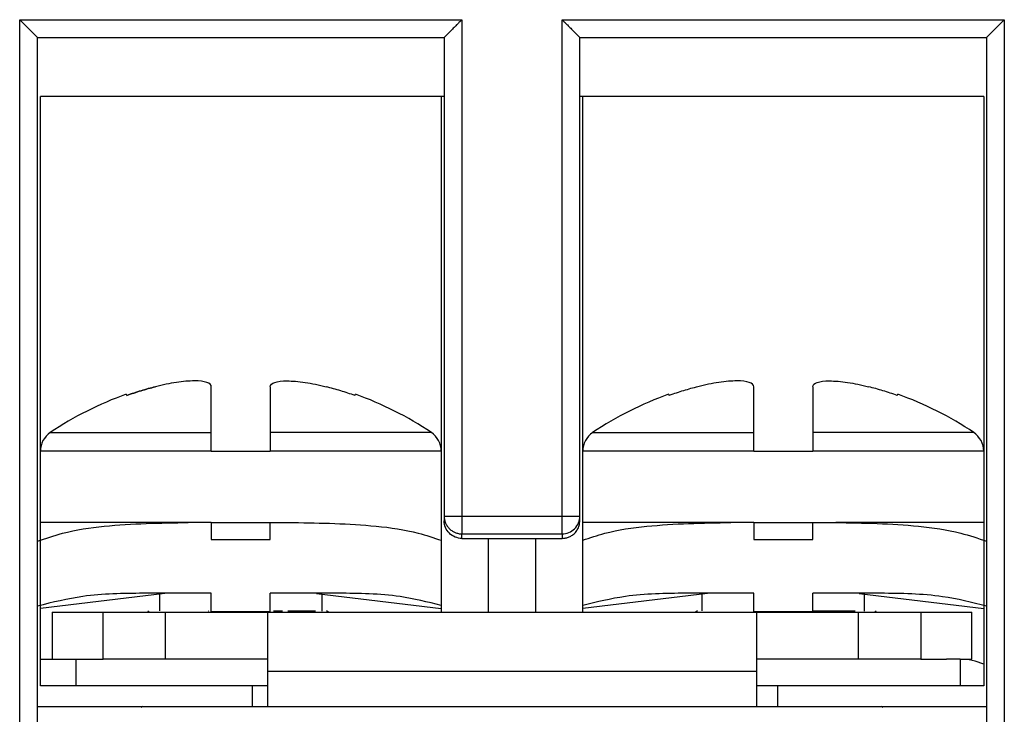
# Model space of a CAD drawing. Header units: inches. Extents: x 0 to 559, y 0 to 432.
# Tile 4 of 28: x 208 to 225, y 148 to 160. Entities that reach past the tile are written whole.
import ezdxf

# ---------------------------------------------------------------- set-up
doc = ezdxf.new("R2010")
doc.units = ezdxf.units.IN
doc.header["$LTSCALE"] = 10
doc.header["$MEASUREMENT"] = 0

msp = doc.modelspace()

# ---------------------------------------------------------------- linework, layer by layer
for p, q in [((208.198, 147.627), (208.198, 159.904)), ((208.198, 159.904), (215.698, 159.904)), ((215.698, 159.904), (215.698, 151.481)), ((217.398, 159.904), (224.898, 159.904)), ((217.398, 151.481), (217.398, 159.904)), ((224.898, 159.904), (224.898, 147.627)), ((208.498, 147.927), (208.498, 159.604)), ((208.498, 159.604), (215.398, 159.604)), ((215.398, 159.604), (215.398, 151.481)), ((217.698, 151.481), (217.698, 159.604)), ((217.698, 159.604), (224.598, 159.604)), ((224.598, 159.604), (224.598, 147.927)), ((208.548, 157.804), (208.548, 158.604)), ((215.348, 158.604), (208.548, 158.604)), ((215.348, 158.604), (215.348, 149.854)), ((215.398, 158.604), (215.348, 158.604)), ((217.748, 158.604), (217.698, 158.604)), ((217.748, 149.854), (217.748, 158.604)), ((224.548, 158.604), (217.748, 158.604)), ((224.548, 158.604), (224.548, 157.804)), ((208.548, 148.604), (208.548, 157.804)), ((224.548, 157.804), (224.548, 148.604)), ((211.448, 152.9), (211.448, 153.678)), ((211.448, 152.907), (211.448, 153.678)), ((212.448, 153.678), (212.448, 152.9)), ((220.648, 152.9), (220.648, 153.678)), ((221.648, 153.678), (221.648, 152.9)), ((215.18, 152.9), (212.448, 152.9)), ((217.916, 152.9), (220.648, 152.9)), ((224.38, 152.9), (221.648, 152.9)), ((211.448, 152.584), (208.548, 152.584)), ((211.448, 152.576), (211.448, 152.584)), ((212.448, 152.576), (211.448, 152.576)), ((212.448, 152.584), (212.448, 152.576)), ((215.348, 152.584), (212.448, 152.584)), ((220.648, 152.584), (217.748, 152.584)), ((220.648, 152.576), (220.648, 152.584)), ((221.648, 152.576), (220.648, 152.576)), ((221.648, 152.584), (221.648, 152.576)), ((224.548, 152.584), (221.648, 152.584)), ((215.398, 151.481), (215.398, 151.404)), ((215.698, 151.481), (217.398, 151.481)), ((217.398, 151.181), (217.398, 151.481)), ((217.698, 151.404), (217.698, 151.481)), ((211.057, 151.374), (208.548, 151.374)), ((211.448, 151.374), (211.057, 151.374)), ((211.448, 151.374), (211.448, 151.086)), ((211.448, 151.374), (212.448, 151.374)), ((212.448, 151.086), (212.448, 151.374)), ((212.448, 151.374), (212.839, 151.374)), ((220.257, 151.374), (217.738, 151.374)), ((220.648, 151.374), (220.257, 151.374)), ((220.648, 151.374), (220.648, 151.086)), ((220.648, 151.374), (221.648, 151.374)), ((221.648, 151.374), (222.039, 151.374)), ((221.648, 151.086), (221.648, 151.374)), ((224.548, 151.374), (222.039, 151.374)), ((215.698, 151.181), (217.398, 151.181)), ((215.698, 151.104), (215.698, 151.181)), ((211.448, 151.086), (212.448, 151.086)), ((215.698, 151.104), (217.398, 151.104)), ((216.148, 149.854), (216.148, 151.104)), ((216.948, 151.104), (216.948, 149.854)), ((220.648, 151.086), (221.648, 151.086)), ((210.661, 150.17), (208.548, 149.916)), ((211.448, 150.174), (210.294, 150.174)), ((210.568, 150.159), (210.568, 149.874)), ((210.661, 150.174), (210.661, 150.17)), ((211.448, 149.856), (211.448, 150.174)), ((213.601, 150.174), (212.448, 150.174)), ((212.448, 149.856), (212.448, 150.174)), ((213.234, 150.17), (213.234, 150.174)), ((213.234, 150.17), (215.348, 149.916)), ((213.328, 149.869), (213.328, 150.159)), ((219.861, 150.17), (217.748, 149.916)), ((220.648, 150.174), (219.494, 150.174)), ((219.768, 150.159), (219.768, 149.874)), ((219.861, 150.174), (219.861, 150.17)), ((220.648, 149.856), (220.648, 150.174)), ((222.801, 150.174), (221.648, 150.174)), ((221.648, 149.856), (221.648, 150.174)), ((222.434, 150.17), (222.434, 150.174)), ((222.434, 150.17), (224.548, 149.916)), ((222.528, 149.869), (222.528, 150.159)), ((208.748, 149.854), (208.748, 149.054)), ((208.748, 149.854), (209.612, 149.854)), ((209.612, 149.054), (209.612, 149.854)), ((209.612, 149.854), (210.669, 149.854)), ((210.37, 149.873), (210.402, 149.854)), ((210.669, 149.054), (210.669, 149.854)), ((210.669, 149.854), (212.398, 149.854)), ((212.448, 149.856), (211.448, 149.856)), ((212.398, 149.854), (220.698, 149.854)), ((212.398, 149.854), (212.398, 148.854)), ((212.502, 149.874), (212.657, 149.874)), ((213.067, 149.854), (213.215, 149.874)), ((213.438, 149.854), (213.403, 149.875)), ((219.693, 149.875), (219.658, 149.854)), ((221.648, 149.856), (220.648, 149.856)), ((220.698, 148.854), (220.698, 149.854)), ((220.698, 149.854), (222.426, 149.854)), ((221.648, 149.874), (222.366, 149.874)), ((222.426, 149.054), (222.426, 149.854)), ((222.426, 149.854), (223.483, 149.854)), ((222.694, 149.854), (222.726, 149.873)), ((223.483, 149.854), (223.483, 149.054)), ((223.483, 149.854), (224.348, 149.854)), ((224.348, 149.054), (224.348, 149.854)), ((208.548, 149.054), (208.748, 149.054)), ((208.748, 149.054), (209.612, 149.054)), ((209.148, 149.054), (209.148, 148.604)), ((210.669, 149.054), (209.612, 149.054)), ((212.398, 149.054), (210.669, 149.054)), ((222.426, 149.054), (220.698, 149.054)), ((223.483, 149.054), (222.426, 149.054)), ((223.483, 149.054), (223.917, 149.054)), ((224.148, 149.054), (223.917, 149.054)), ((224.148, 149.054), (224.348, 149.054)), ((224.148, 149.054), (224.148, 148.604)), ((212.398, 148.854), (212.398, 148.254)), ((212.398, 148.854), (220.698, 148.854)), ((220.698, 148.254), (220.698, 148.854)), ((212.148, 148.604), (208.548, 148.604)), ((212.148, 148.254), (212.148, 148.604)), ((212.398, 148.604), (212.148, 148.604)), ((221.048, 148.604), (220.698, 148.604)), ((221.048, 148.604), (221.048, 148.254)), ((224.548, 148.604), (221.048, 148.604)), ((208.498, 148.254), (212.148, 148.254)), ((210.285, 148.254), (210.254, 148.236)), ((212.148, 148.254), (212.398, 148.254)), ((212.398, 148.254), (220.698, 148.254)), ((213.315, 148.251), (213.321, 148.254)), ((219.774, 148.254), (219.78, 148.251)), ((220.698, 148.254), (221.048, 148.254)), ((221.048, 148.254), (224.598, 148.254)), ((222.842, 148.236), (222.81, 148.254))]:
    msp.add_line(p, q)
at = {"flags": 128}
for points in [[(210.004, 153.549), (210.005, 153.548), (210.006, 153.544), (210.009, 153.538), (210.013, 153.529)], [(213.882, 153.529), (213.886, 153.538), (213.889, 153.544), (213.891, 153.548), (213.891, 153.549)], [(219.204, 153.549), (219.205, 153.548), (219.206, 153.544), (219.209, 153.538), (219.213, 153.529)], [(223.082, 153.529), (223.086, 153.538), (223.089, 153.544), (223.091, 153.548), (223.091, 153.549)], [(217.398, 151.181), (217.398, 151.138), (217.398, 151.104)]]:
    msp.add_lwpolyline(points, dxfattribs=at)
for centre, radius, start, end in [((211.948, 148.088), 5.797, 109.5897, 123.8874), ((211.948, 148.088), 5.797, 56.1126, 70.4103), ((221.148, 148.088), 5.797, 109.5897, 123.8874), ((221.148, 148.088), 5.797, 56.1126, 70.4103), ((208.928, 152.584), 0.38, 123.9187, 180), ((214.968, 152.584), 0.38, 0, 56.0813), ((218.128, 152.584), 0.38, 123.9187, 180), ((224.168, 152.584), 0.38, 0, 56.0813), ((224.148, 148.054), 1, 66.4218, 90)]:
    msp.add_arc(centre, radius, start, end)
for points, knots in [([(208.198, 159.904), (208.214, 159.888), (208.244, 159.858), (208.284, 159.818), (208.326, 159.776), (208.369, 159.733), (208.418, 159.684), (208.461, 159.641), (208.492, 159.61), (208.496, 159.606), (208.498, 159.604)], [0, 0, 0, 0, 0.1224274, 0.2220469, 0.2988642, 0.4412937, 0.5644053, 0.7260561, 0.8692556, 1, 1, 1, 1]), ([(215.698, 159.904), (215.681, 159.888), (215.651, 159.858), (215.611, 159.818), (215.57, 159.776), (215.527, 159.733), (215.477, 159.684), (215.435, 159.641), (215.403, 159.61), (215.4, 159.606), (215.398, 159.604)], [0, 0, 0, 0, 0.123027, 0.222645, 0.298859, 0.44134, 0.564393, 0.725923, 0.86912, 1, 1, 1, 1]), ([(217.398, 159.904), (217.414, 159.888), (217.444, 159.858), (217.484, 159.818), (217.526, 159.776), (217.569, 159.733), (217.618, 159.684), (217.661, 159.641), (217.692, 159.61), (217.696, 159.606), (217.698, 159.604)], [0, 0, 0, 0, 0.122972, 0.222591, 0.298862, 0.441478, 0.5644, 0.726007, 0.869206, 1, 1, 1, 1]), ([(224.898, 159.904), (224.881, 159.888), (224.851, 159.858), (224.811, 159.818), (224.77, 159.776), (224.727, 159.733), (224.677, 159.684), (224.635, 159.641), (224.603, 159.61), (224.6, 159.606), (224.598, 159.604)], [0, 0, 0, 0, 0.123026, 0.222644, 0.298859, 0.44134, 0.564393, 0.725923, 0.86912, 1, 1, 1, 1]), ([(210.013, 153.529), (210.094, 153.557), (210.255, 153.612), (210.419, 153.656), (210.5, 153.678)], [0, 0, 0, 0, 0.500897, 1, 1, 1, 1]), ([(210.5, 153.678), (210.419, 153.656), (210.255, 153.612), (210.094, 153.557), (210.013, 153.529)], [0, 0, 0, 0, 0.499292, 1, 1, 1, 1]), ([(211.448, 153.678), (211.447, 153.741), (211.336, 153.777), (211.073, 153.776), (210.968, 153.768), (210.742, 153.734), (210.622, 153.71), (210.5, 153.678)], [0, 0, 0, 0, 0.5, 0.5, 0.75, 0.75, 1, 1, 1, 1]), ([(212.448, 153.678), (212.449, 153.741), (212.56, 153.777), (212.822, 153.776), (212.927, 153.768), (213.153, 153.734), (213.273, 153.71), (213.395, 153.678)], [0, 0, 0, 0, 0.5, 0.5, 0.75, 0.75, 1, 1, 1, 1]), ([(213.882, 153.529), (213.803, 153.556), (213.642, 153.611), (213.478, 153.656), (213.395, 153.678)], [0, 0, 0, 0, 0.491757, 1, 1, 1, 1]), ([(219.7, 153.678), (219.618, 153.656), (219.454, 153.612), (219.294, 153.557), (219.213, 153.529)], [0, 0, 0, 0, 0.500021, 1, 1, 1, 1]), ([(220.648, 153.678), (220.647, 153.741), (220.536, 153.777), (220.273, 153.776), (220.168, 153.768), (219.942, 153.734), (219.822, 153.71), (219.7, 153.678)], [0, 0, 0, 0, 0.5, 0.5, 0.75, 0.75, 1, 1, 1, 1]), ([(221.648, 153.678), (221.649, 153.741), (221.76, 153.777), (222.022, 153.776), (222.127, 153.768), (222.353, 153.734), (222.473, 153.71), (222.595, 153.678)], [0, 0, 0, 0, 0.5, 0.5, 0.75, 0.75, 1, 1, 1, 1]), ([(223.082, 153.529), (223.002, 153.557), (222.841, 153.612), (222.677, 153.656), (222.595, 153.678)], [0, 0, 0, 0, 0.500897, 1, 1, 1, 1]), ([(208.716, 152.9), (208.717, 152.9), (208.718, 152.9), (208.734, 152.899), (208.767, 152.899), (208.83, 152.899), (208.961, 152.9), (209.177, 152.899), (209.509, 152.9), (209.912, 152.899), (210.302, 152.9), (210.637, 152.9), (210.901, 152.9), (211.171, 152.9), (211.355, 152.9), (211.448, 152.9)], [0, 0, 0, 0, 0.0396337, 0.0795618, 0.1198652, 0.1930943, 0.2667782, 0.3884795, 0.5091839, 0.6318736, 0.7529465, 0.815226, 0.8769712, 0.9384651, 1, 1, 1, 1]), ([(215.398, 151.481), (215.398, 151.481), (215.43, 151.481), (215.541, 151.481), (215.619, 151.481), (215.698, 151.481)], [0, 0, 0, 0, 0.5, 0.5, 1, 1, 1, 1]), ([(215.398, 151.481), (215.399, 151.463), (215.4, 151.429), (215.413, 151.383), (215.43, 151.344), (215.449, 151.313), (215.467, 151.288), (215.495, 151.258), (215.533, 151.228), (215.585, 151.202), (215.629, 151.188), (215.663, 151.183), (215.681, 151.182), (215.69, 151.182), (215.695, 151.181), (215.698, 151.181)], [0, 0, 0, 0, 0.114785, 0.217009, 0.306663, 0.383737, 0.448225, 0.500119, 0.645969, 0.749956, 0.874892, 0.937436, 0.968717, 0.984358, 1, 1, 1, 1]), ([(215.698, 151.481), (215.698, 151.404), (215.698, 151.328), (215.698, 151.218), (215.698, 151.184), (215.698, 151.181)], [0, 0, 0, 0, 0.5, 0.5, 1, 1, 1, 1]), ([(217.398, 151.481), (217.476, 151.481), (217.554, 151.481), (217.665, 151.481), (217.698, 151.481), (217.698, 151.481)], [0, 0, 0, 0, 0.5, 0.5, 1, 1, 1, 1]), ([(217.398, 151.181), (217.476, 151.181), (217.554, 151.214), (217.665, 151.325), (217.698, 151.403), (217.698, 151.481)], [0, 0, 0, 0, 0.5, 0.5, 1, 1, 1, 1]), ([(208.498, 151.057), (208.638, 151.105), (209.006, 151.231), (209.865, 151.354), (210.581, 151.366), (211.057, 151.374)], [0, 0, 0, 0, 0.171178, 0.44946, 1, 1, 1, 1]), ([(212.839, 151.374), (213.307, 151.366), (214.017, 151.353), (214.861, 151.237), (215.219, 151.116), (215.348, 151.072)], [0, 0, 0, 0, 0.554035, 0.839236, 1, 1, 1, 1]), ([(215.698, 151.104), (215.619, 151.104), (215.541, 151.137), (215.43, 151.248), (215.398, 151.326), (215.398, 151.404)], [0, 0, 0, 0, 0.5, 0.5, 1, 1, 1, 1]), ([(217.398, 151.104), (217.415, 151.105), (217.451, 151.107), (217.506, 151.123), (217.562, 151.15), (217.615, 151.193), (217.659, 151.251), (217.691, 151.323), (217.695, 151.377), (217.698, 151.404)], [0, 0, 0, 0, 0.109456, 0.230055, 0.361794, 0.504667, 0.658665, 0.82378, 1, 1, 1, 1]), ([(217.748, 151.073), (217.871, 151.115), (218.223, 151.234), (219.066, 151.353), (219.781, 151.366), (220.257, 151.374)], [0, 0, 0, 0, 0.154048, 0.438082, 1, 1, 1, 1]), ([(222.039, 151.374), (222.507, 151.366), (223.218, 151.354), (224.078, 151.233), (224.452, 151.106), (224.598, 151.056)], [0, 0, 0, 0, 0.5428241, 0.8222535, 1, 1, 1, 1]), ([(210.294, 150.174), (209.951, 150.17), (209.343, 150.164), (208.754, 150.019), (208.498, 149.956)], [0, 0, 0, 0, 0.565018, 1, 1, 1, 1]), ([(215.348, 149.967), (215.116, 150.024), (214.543, 150.165), (213.953, 150.171), (213.601, 150.174)], [0, 0, 0, 0, 0.404691, 1, 1, 1, 1]), ([(219.494, 150.174), (219.151, 150.171), (218.56, 150.165), (217.988, 150.025), (217.748, 149.967)], [0, 0, 0, 0, 0.581397, 1, 1, 1, 1]), ([(224.598, 149.957), (224.349, 150.018), (223.76, 150.163), (223.153, 150.17), (222.801, 150.174)], [0, 0, 0, 0, 0.42147, 1, 1, 1, 1])]:
    msp.add_open_spline(points, degree=3, knots=knots)
for points in [[(211.448, 152.584), (211.448, 152.71), (211.448, 152.83), (211.448, 152.9)], [(212.448, 152.9), (212.448, 152.83), (212.448, 152.71), (212.448, 152.584)], [(220.648, 152.584), (220.648, 152.71), (220.648, 152.83), (220.648, 152.9)], [(221.648, 152.9), (221.648, 152.83), (221.648, 152.71), (221.648, 152.584)], [(211.395, 149.874), (211.396, 149.874), (211.398, 149.874), (211.4, 149.874)], [(212.745, 149.874), (212.95, 149.874), (213.115, 149.874), (213.215, 149.874)], [(213.215, 149.874), (213.215, 149.874), (213.216, 149.874), (213.216, 149.874)]]:
    msp.add_open_spline(points, degree=3)

doc.saveas('drawing.dxf')
